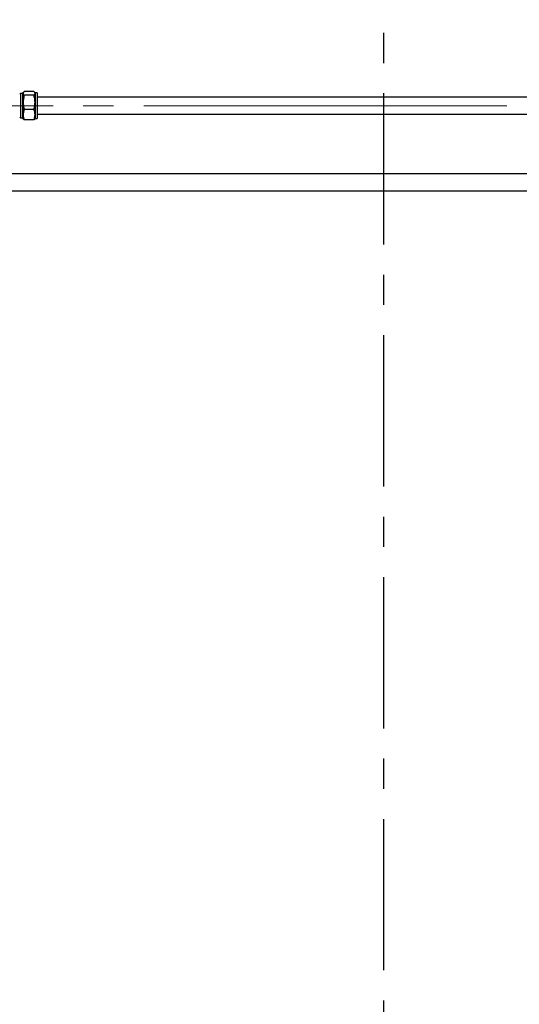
# Paper-space layout 'Sheet1' of a CAD drawing. Header units: millimetres. Extents: x 0 to 23548, y 0 to 16632.
# Tile 129 of 143: x 15304 to 15891, y 13545 to 14703. Entities that reach past the tile are written whole.
import ezdxf

# ---------------------------------------------------------------- set-up
doc = ezdxf.new("R2010")
doc.units = ezdxf.units.MM
for name, pattern in [('SLD-Mista-longa', [19.05, 15.24, -1.27, 1.27, -1.27]), ('SLD-Mista-simples', [10.16, 6.35, -1.27, 1.27, -1.27]), ('SLD-Sólida', [0])]:
    doc.linetypes.add(name, pattern=pattern)
doc.layers.add('CORTE_DE_SEÇÃO', color=1, linetype='SLD-Mista-simples')
doc.layers.add('DETALHAMENTO', color=8, linetype='SLD-Sólida')
doc.styles.add('SLDTEXTSTYLE2', font='CALIBRI.TTF')
doc.dimstyles.new('SLDDIMSTYLE1', dxfattribs={"dimtxt": 72.8, "dimasz": 49, "dimexe": 0, "dimexo": 0.0625, "dimgap": 18.2, "dimtad": 1, "dimdec": 0, "dimrnd": 1e-09, "dimzin": 12, "dimdsep": 46, "dimtxsty": 'SLDTEXTSTYLE2', "dimsah": 1, "dimcen": 0.09, "dimadec": 0, "dimazin": 3, "dimtfac": 1, "dimtdec": 0, "dimtofl": 0, "dimtmove": 0, "dimatfit": 3, "dimfxl": 0, "dimfrac": 2, "dimtolj": 1, "dimtzin": 12, "dimarcsym": 0})
doc.dimstyles.new('SLDDIMSTYLE2', dxfattribs={"dimtxt": 72.8, "dimasz": 49, "dimexe": 0, "dimexo": 0.0625, "dimgap": 18.2, "dimtad": 1, "dimrnd": 1e-09, "dimzin": 12, "dimdsep": 46, "dimtxsty": 'SLDTEXTSTYLE2', "dimsah": 1, "dimcen": 0.09, "dimadec": 0, "dimazin": 3, "dimtfac": 1, "dimtmove": 0, "dimatfit": 0, "dimfxl": 0, "dimfrac": 2, "dimtolj": 1, "dimtzin": 12, "dimarcsym": 0})

# ---------------------------------------------------------------- blocks, each defined once
blk = doc.blocks.new('_D')
at = {"layer": 'DETALHAMENTO', "ltscale": 28}
for p, q in [((9666.2, 14629.7), (9666.2, 15015.7)), ((16302.7, 14629.7), (16302.7, 15015.7)), ((16302.7, 14987.7), (9666.2, 14987.7))]:
    blk.add_line(p, q, dxfattribs=at)
for points in [[(9666.2, 14987.7), (9715.2, 14975.8), (9715.2, 14999.6)], [(16302.7, 14987.7), (16253.7, 14999.6), (16253.7, 14975.8)]]:
    blk.add_solid(points, dxfattribs=at)
at = {"layer": 'DETALHAMENTO', "ltscale": 28, "insert": (12885.9, 15084.8), "char_height": 72.8, "attachment_point": 1, "style": 'SLDTEXTSTYLE2'}
blk.add_mtext('6637', dxfattribs=at)
blk = doc.blocks.new('_D_5')
at = {"layer": 'DETALHAMENTO', "ltscale": 28}
for p, q in [((12979.8, 14601.7), (12979.8, 14699.7)), ((12979.8, 14511.7), (12979.8, 14601.7)), ((12979.8, 14511.7), (12979.8, 14301.6))]:
    blk.add_line(p, q, dxfattribs=at)
for points in [[(12979.8, 14601.7), (12991.7, 14650.7), (12967.9, 14650.7)], [(12979.8, 14511.7), (12967.9, 14462.7), (12991.7, 14462.7)]]:
    blk.add_solid(points, dxfattribs=at)
at = {"layer": 'DETALHAMENTO', "ltscale": 28, "insert": (12882.8, 14301.6), "char_height": 72.8, "attachment_point": 1, "rotation": 90, "style": 'SLDTEXTSTYLE2'}
blk.add_mtext('90', dxfattribs=at)

psp = doc.layouts.new('Sheet1')

# ---------------------------------------------------------------- linework, layer by layer
at = {"color": 7, "linetype": 'SLD-Sólida', "lineweight": 25, "ltscale": 28}
for p, q in [((15304.782, 14615.971), (15304.026, 14615.215)), ((15307.176, 14615.971), (15304.782, 14615.971)), ((15304.782, 14615.971), (15304.782, 14598.116)), ((15308.051, 14616.684), (15307.176, 14616.684)), ((15307.176, 14616.684), (15307.176, 14597.938)), ((15308.334, 14617.174), (15308.051, 14616.684)), ((15308.051, 14616.209), (15308.051, 14616.684)), ((15308.051, 14605.703), (15308.051, 14616.209)), ((15320.711, 14618.371), (15309.391, 14618.371)), ((15320.711, 14614.046), (15309.391, 14614.046)), ((15322.051, 14616.684), (15321.768, 14617.174)), ((15324.676, 14616.684), (15322.051, 14616.684)), ((15322.051, 14616.684), (15322.051, 14616.209)), ((15322.051, 14616.209), (15322.051, 14605.703)), ((15324.676, 14616.684), (15324.676, 14597.938)), ((16262.676, 14611.684), (15324.676, 14611.684)), ((15308.051, 14591.178), (15308.051, 14605.703)), ((15322.051, 14605.703), (15322.051, 14591.178)), ((15304.026, 14588.152), (15304.782, 14587.396)), ((15304.782, 14598.116), (15304.782, 14587.396)), ((15307.176, 14597.938), (15307.176, 14586.684)), ((15308.051, 14586.684), (15308.051, 14591.178)), ((15320.711, 14597.359), (15309.391, 14597.359)), ((15322.051, 14591.178), (15322.051, 14586.684)), ((15324.676, 14597.938), (15324.676, 14586.684)), ((15324.676, 14591.684), (16262.676, 14591.684)), ((15304.782, 14587.396), (15307.176, 14587.396)), ((15307.176, 14586.684), (15308.051, 14586.684)), ((15308.051, 14586.684), (15308.334, 14586.193)), ((15320.711, 14584.996), (15309.391, 14584.996)), ((15321.768, 14586.193), (15322.051, 14586.684)), ((15322.051, 14586.684), (15324.676, 14586.684)), ((16258.076, 14521.684), (15252.926, 14521.684)), ((15252.926, 14501.684), (16258.076, 14501.684))]:
    psp.add_line(p, q, dxfattribs=at)
for points, knots in [([(15309.391, 14618.371), (15309.16, 14618.157), (15308.717, 14617.745), (15308.186, 14617.024), (15308.102, 14616.514), (15308.051, 14616.209)], [0, 0, 0, 0, 0.30307373, 0.58211286, 1, 1, 1, 1]), ([(15308.051, 14616.209), (15308.13, 14615.816), (15308.278, 14615.084), (15309.038, 14614.375), (15309.391, 14614.046)], [0, 0, 0, 0, 0.53525105, 1, 1, 1, 1]), ([(15309.391, 14614.046), (15309.16, 14613.22), (15308.717, 14611.633), (15308.186, 14608.851), (15308.102, 14606.883), (15308.051, 14605.703)], [0, 0, 0, 0, 0.30307373, 0.58211286, 1, 1, 1, 1]), ([(15322.051, 14616.209), (15321.972, 14616.601), (15321.825, 14617.333), (15321.065, 14618.042), (15320.711, 14618.371)], [0, 0, 0, 0, 0.53525105, 1, 1, 1, 1]), ([(15320.711, 14614.046), (15320.942, 14614.26), (15321.385, 14614.672), (15321.916, 14615.393), (15322.001, 14615.903), (15322.051, 14616.209)], [0, 0, 0, 0, 0.30307373, 0.58211286, 1, 1, 1, 1]), ([(15322.051, 14605.703), (15321.972, 14607.216), (15321.825, 14610.043), (15321.065, 14612.776), (15320.711, 14614.046)], [0, 0, 0, 0, 0.53525105, 1, 1, 1, 1]), ([(15308.051, 14605.703), (15308.13, 14604.189), (15308.278, 14601.362), (15309.038, 14598.629), (15309.391, 14597.359)], [0, 0, 0, 0, 0.53525105, 1, 1, 1, 1]), ([(15320.711, 14597.359), (15320.942, 14598.185), (15321.385, 14599.772), (15321.916, 14602.554), (15322.001, 14604.523), (15322.051, 14605.703)], [0, 0, 0, 0, 0.30307373, 0.58211286, 1, 1, 1, 1]), ([(15309.391, 14597.359), (15309.16, 14596.747), (15308.717, 14595.572), (15308.186, 14593.51), (15308.102, 14592.052), (15308.051, 14591.178)], [0, 0, 0, 0, 0.30307373, 0.58211286, 1, 1, 1, 1]), ([(15308.051, 14591.178), (15308.13, 14590.057), (15308.278, 14587.962), (15309.038, 14585.937), (15309.391, 14584.996)], [0, 0, 0, 0, 0.53525105, 1, 1, 1, 1]), ([(15322.051, 14591.178), (15321.972, 14592.299), (15321.825, 14594.393), (15321.065, 14596.418), (15320.711, 14597.359)], [0, 0, 0, 0, 0.53525105, 1, 1, 1, 1]), ([(15320.711, 14584.996), (15320.942, 14585.608), (15321.385, 14586.784), (15321.916, 14588.845), (15322.001, 14590.303), (15322.051, 14591.178)], [0, 0, 0, 0, 0.30307373, 0.58211286, 1, 1, 1, 1]), ([(15309.391, 14584.996), (15309.155, 14585.21), (15308.719, 14585.607), (15308.457, 14586.013), (15308.337, 14586.2)], [0, 0, 0, 0, 0.53946985, 1, 1, 1, 1]), ([(15321.713, 14586.199), (15321.691, 14586.129), (15321.567, 14585.72), (15321.099, 14585.324), (15320.711, 14584.996)], [0, 0, 0, 0, 0.17120655, 1, 1, 1, 1])]:
    psp.add_open_spline(points, degree=3, knots=knots, dxfattribs=at)
at = {"layer": 'CORTE_DE_SEÇÃO', "ltscale": 28}
psp.add_line((15731.492, 15185.281), (15731.492, 10854.161), dxfattribs=at)
at = {"layer": 'DETALHAMENTO', "linetype": 'SLD-Mista-longa', "lineweight": 18, "ltscale": 28}
psp.add_line((16410.035, 14601.684), (9666.176, 14601.684), dxfattribs=at)

# ---------------------------------------------------------------- dimensions: what is measured, and where the dimension line sits
at = {"layer": 'DETALHAMENTO', "ltscale": 28}
dim = psp.add_linear_dim(base=(9666.176242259, 14987.683601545), p1=(16302.676242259, 14601.683601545), p2=(9666.176242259, 14601.683601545), dimstyle='SLDDIMSTYLE1', dxfattribs=at)
dim.commit()
dim.dimension.update_dxf_attribs({"geometry": '_D', "text_midpoint": (12984.426242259, 14987.683601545), "dimtype": 160})
dim = psp.add_linear_dim(base=(12979.826, 14601.684), p1=(16354.076, 14511.684), p2=(9666.176, 14601.684), angle=90, dimstyle='SLDDIMSTYLE2', dxfattribs=at)
dim.commit()
dim.dimension.update_dxf_attribs({"geometry": '_D_5', "text_midpoint": (12979.826, 14350.81), "dimtype": 160})

doc.saveas('drawing.dxf')
